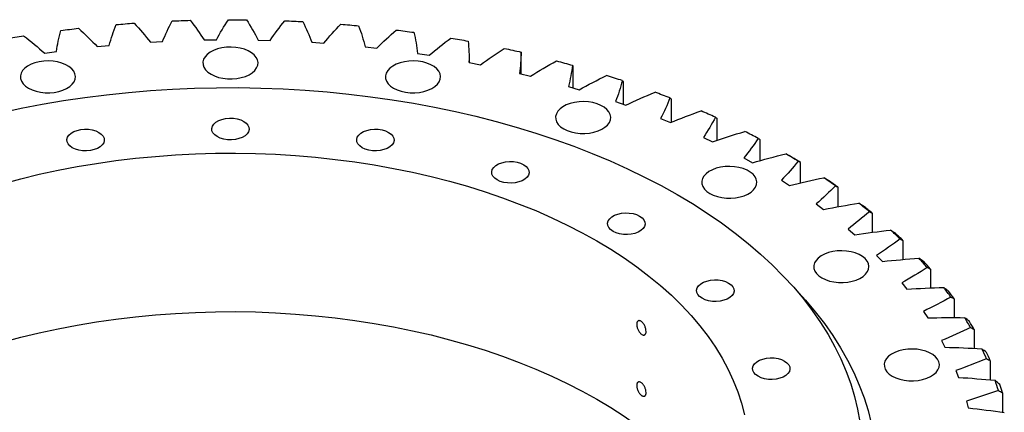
# Model space of a CAD drawing. Header units: millimetres. Extents: x 49 to 3162, y 4828 to 7391.
# Tile 9 of 9: x 2065 to 2512, y 6197 to 6375. Entities that reach past the tile are written whole.
import ezdxf

# ---------------------------------------------------------------- set-up
doc = ezdxf.new("R2010")
doc.units = ezdxf.units.MM
doc.header["$LTSCALE"] = 10

msp = doc.modelspace()

# ---------------------------------------------------------------- linework, layer by layer
at = {"color": 7, "linetype": 'Continuous', "lineweight": 25}
for p, q in [((2149.22, 6365.72), (2154.71, 6365.8)), ((2173.65, 6365.7), (2179.13, 6365.56)), ((2100.69, 6362.7), (2106.09, 6363.24)), ((2124.86, 6364.71), (2130.32, 6365.03)), ((2198.01, 6364.67), (2203.45, 6364.3)), ((2222.17, 6362.63), (2227.56, 6362.03)), ((2076.83, 6359.68), (2082.15, 6360.44)), ((2246.02, 6359.59), (2251.32, 6358.77)), ((2292.98, 6360.22), (2292.99, 6359.85)), ((2292.99, 6350.39), (2292.99, 6359.85)), ((2269.43, 6355.56), (2269.43, 6356.23)), ((2269.43, 6355.56), (2274.61, 6354.52)), ((2316.51, 6353.84), (2316.51, 6344.01)), ((2292.27, 6350.56), (2297.31, 6349.31)), ((2314.43, 6344.63), (2319.3, 6343.17)), ((2339.21, 6346.88), (2339.21, 6336.58)), ((2360.99, 6339), (2360.99, 6328.35)), ((2335.78, 6337.79), (2340.46, 6336.14)), ((2356.23, 6330.08), (2360.69, 6328.23)), ((2381.73, 6330.23), (2381.73, 6320.13)), ((2375.66, 6321.54), (2379.87, 6319.51)), ((2401.32, 6320.62), (2401.32, 6310.97)), ((2393.97, 6312.21), (2397.92, 6310.01)), ((2419.65, 6310.22), (2419.65, 6300.92)), ((2411.07, 6302.14), (2414.73, 6299.78)), ((2436.64, 6299.08), (2436.64, 6290.07)), ((2426.87, 6291.38), (2430.23, 6288.88)), ((2452.19, 6287.27), (2452.19, 6278.47)), ((2441.28, 6280), (2444.31, 6277.36)), ((2466.22, 6274.83), (2466.22, 6266.19)), ((2454.22, 6268.04), (2456.92, 6265.29)), ((2478.66, 6261.85), (2478.66, 6253.27)), ((2465.64, 6255.58), (2467.99, 6252.72)), ((2489.45, 6248.38), (2489.45, 6239.82)), ((2475.48, 6242.67), (2477.46, 6239.72)), ((2498.52, 6234.49), (2498.52, 6225.9)), ((2483.67, 6229.39), (2485.28, 6226.36)), ((2505.84, 6220.27), (2505.84, 6211.58)), ((2490.18, 6215.8), (2491.41, 6212.72)), ((2511.36, 6205.78), (2511.36, 6196.94)), ((2494.98, 6201.98), (2495.82, 6198.85))]:
    msp.add_line(p, q, dxfattribs=at)
at = {"color": 7, "linetype": 'Continuous', "lineweight": 25, "flags": 128}
for points in [[(2134.69, 6374.35), (2135.71, 6374.4), (2136.73, 6374.44), (2137.75, 6374.48), (2138.77, 6374.51), (2139.79, 6374.55), (2140.81, 6374.59), (2141.83, 6374.62), (2142.85, 6374.65)], [(2160.23, 6374.92), (2161.26, 6374.92), (2162.28, 6374.92), (2163.3, 6374.92), (2164.32, 6374.91), (2165.34, 6374.91), (2166.36, 6374.9), (2167.39, 6374.89), (2168.41, 6374.88)], [(2185.78, 6374.43), (2186.8, 6374.38), (2187.82, 6374.34), (2188.84, 6374.3), (2189.86, 6374.25), (2190.87, 6374.2), (2191.89, 6374.15), (2192.91, 6374.1), (2193.93, 6374.04)], [(2084.16, 6370.03), (2085.15, 6370.16), (2086.15, 6370.29), (2087.15, 6370.41), (2088.15, 6370.53), (2089.15, 6370.65), (2090.15, 6370.77), (2091.15, 6370.89), (2092.15, 6371.01)], [(2109.29, 6372.72), (2110.3, 6372.81), (2111.31, 6372.89), (2112.32, 6372.97), (2113.34, 6373.05), (2114.35, 6373.13), (2115.36, 6373.21), (2116.37, 6373.28), (2117.39, 6373.36)], [(2211.2, 6372.87), (2212.21, 6372.78), (2213.22, 6372.7), (2214.23, 6372.61), (2215.24, 6372.52), (2216.25, 6372.43), (2217.26, 6372.34), (2218.27, 6372.24), (2219.27, 6372.15)], [(2236.35, 6370.25), (2237.35, 6370.13), (2238.35, 6370), (2239.35, 6369.87), (2240.34, 6369.74), (2241.34, 6369.61), (2242.33, 6369.47), (2243.33, 6369.34), (2244.32, 6369.2)], [(2059.42, 6366.31), (2060.4, 6366.48), (2061.38, 6366.64), (2062.36, 6366.81), (2063.34, 6366.97), (2064.33, 6367.13), (2065.31, 6367.29), (2066.29, 6367.45), (2067.28, 6367.61)], [(2261.12, 6366.6), (2262.1, 6366.43), (2263.08, 6366.26), (2264.06, 6366.09), (2265.03, 6365.92), (2266.01, 6365.75), (2266.98, 6365.57), (2267.96, 6365.39), (2268.93, 6365.22)], [(2152.29, 6350.19), (2153.91, 6349.4), (2155.74, 6348.78), (2157.72, 6348.35), (2159.8, 6348.12), (2161.92, 6348.09), (2164.02, 6348.27), (2166.03, 6348.66), (2167.9, 6349.23), (2169.58, 6349.98), (2171.02, 6350.88), (2172.16, 6351.91), (2173, 6353.04), (2173.49, 6354.23), (2173.62, 6355.45), (2173.4, 6356.66), (2172.82, 6357.84), (2171.91, 6358.95), (2170.68, 6359.95), (2169.18, 6360.81), (2167.45, 6361.52), (2165.54, 6362.05), (2163.5, 6362.38), (2161.39, 6362.51), (2159.27, 6362.43), (2157.21, 6362.15), (2155.26, 6361.67), (2153.48, 6361), (2151.92, 6360.18), (2150.62, 6359.21), (2149.63, 6358.13), (2148.96, 6356.96), (2148.65, 6355.75), (2148.7, 6354.53), (2149.1, 6353.33), (2149.85, 6352.18), (2150.92, 6351.13), (2152.29, 6350.19)], [(2285.36, 6361.92), (2286.32, 6361.72), (2287.27, 6361.51), (2288.23, 6361.3), (2289.18, 6361.08), (2290.13, 6360.87), (2291.08, 6360.65), (2292.03, 6360.44), (2292.98, 6360.22)], [(2069.46, 6343.9), (2071.09, 6343.11), (2072.91, 6342.49), (2074.9, 6342.06), (2076.98, 6341.82), (2079.1, 6341.8), (2081.2, 6341.98), (2083.21, 6342.36), (2085.08, 6342.94), (2086.76, 6343.69), (2088.19, 6344.59), (2089.34, 6345.62), (2090.17, 6346.74), (2090.67, 6347.93), (2090.8, 6349.15), (2090.58, 6350.37), (2090, 6351.55), (2089.08, 6352.65), (2087.86, 6353.65), (2086.36, 6354.52), (2084.63, 6355.22), (2082.72, 6355.75), (2080.68, 6356.08), (2078.57, 6356.21), (2076.45, 6356.14), (2074.39, 6355.85), (2072.44, 6355.37), (2070.66, 6354.71), (2069.1, 6353.88), (2067.8, 6352.91), (2066.81, 6351.83), (2066.14, 6350.67), (2065.83, 6349.46), (2065.87, 6348.24), (2066.28, 6347.03), (2067.02, 6345.89), (2068.1, 6344.83), (2069.46, 6343.9)], [(2235.11, 6343.9), (2236.73, 6343.11), (2238.56, 6342.49), (2240.54, 6342.06), (2242.62, 6341.82), (2244.74, 6341.8), (2246.84, 6341.98), (2248.85, 6342.36), (2250.73, 6342.94), (2252.4, 6343.69), (2253.84, 6344.59), (2254.99, 6345.62), (2255.82, 6346.74), (2256.31, 6347.93), (2256.44, 6349.15), (2256.22, 6350.37), (2255.64, 6351.55), (2254.73, 6352.65), (2253.5, 6353.65), (2252, 6354.52), (2250.27, 6355.22), (2248.36, 6355.75), (2246.32, 6356.08), (2244.21, 6356.21), (2242.1, 6356.14), (2240.03, 6355.85), (2238.08, 6355.37), (2236.3, 6354.71), (2234.74, 6353.88), (2233.44, 6352.91), (2232.45, 6351.83), (2231.79, 6350.67), (2231.47, 6349.46), (2231.52, 6348.24), (2231.92, 6347.03), (2232.67, 6345.89), (2233.74, 6344.83), (2235.11, 6343.9)], [(2308.96, 6356.25), (2309.88, 6356), (2310.81, 6355.75), (2311.74, 6355.5), (2312.66, 6355.25), (2313.58, 6355), (2314.5, 6354.74), (2315.42, 6354.49), (2316.34, 6354.23)], [(2056.73, 6332.75), (2066.16, 6334.77), (2075.71, 6336.6), (2085.36, 6338.23), (2095.1, 6339.67), (2104.92, 6340.91), (2114.82, 6341.95), (2124.77, 6342.78), (2134.76, 6343.42), (2144.79, 6343.85), (2154.84, 6344.08), (2164.9, 6344.11), (2174.95, 6343.93), (2184.98, 6343.55), (2194.99, 6342.96), (2204.95, 6342.17), (2214.86, 6341.19), (2224.7, 6340), (2234.47, 6338.61), (2244.14, 6337.03), (2253.71, 6335.25), (2263.17, 6333.27), (2272.5, 6331.11), (2281.7, 6328.76), (2290.75, 6326.23), (2299.63, 6323.51), (2308.35, 6320.61), (2316.88, 6317.54), (2325.23, 6314.3), (2333.37, 6310.89), (2341.3, 6307.32), (2349, 6303.59), (2356.48, 6299.71), (2363.71, 6295.68)], [(2312.29, 6325.44), (2313.91, 6324.65), (2315.74, 6324.03), (2317.72, 6323.6), (2319.8, 6323.37), (2321.92, 6323.34), (2324.02, 6323.52), (2326.03, 6323.91), (2327.9, 6324.48), (2329.58, 6325.23), (2331.02, 6326.13), (2332.16, 6327.16), (2333, 6328.29), (2333.49, 6329.48), (2333.62, 6330.7), (2333.4, 6331.92), (2332.82, 6333.09), (2331.91, 6334.2), (2330.68, 6335.2), (2329.18, 6336.06), (2327.45, 6336.77), (2325.54, 6337.3), (2323.5, 6337.63), (2321.39, 6337.76), (2319.27, 6337.68), (2317.21, 6337.4), (2315.26, 6336.92), (2313.48, 6336.25), (2311.92, 6335.43), (2310.62, 6334.46), (2309.63, 6333.38), (2308.96, 6332.21), (2308.65, 6331), (2308.7, 6329.78), (2309.1, 6328.58), (2309.85, 6327.43), (2310.92, 6326.38), (2312.29, 6325.44)], [(2167.14, 6328.83), (2168.25, 6328.03), (2169.06, 6327.12), (2169.52, 6326.13), (2169.61, 6325.1), (2169.34, 6324.09), (2168.7, 6323.13), (2167.73, 6322.27), (2166.47, 6321.55), (2164.98, 6320.99), (2163.33, 6320.62), (2161.57, 6320.46), (2159.8, 6320.51), (2158.08, 6320.78), (2156.5, 6321.24), (2155.11, 6321.89), (2154, 6322.69), (2153.19, 6323.6), (2152.73, 6324.59), (2152.64, 6325.62), (2152.91, 6326.63), (2153.55, 6327.59), (2154.52, 6328.45), (2155.78, 6329.17), (2157.27, 6329.73), (2158.93, 6330.1), (2160.68, 6330.26), (2162.45, 6330.21), (2164.17, 6329.94), (2165.75, 6329.47), (2167.14, 6328.83)], [(2101.4, 6323.83), (2102.51, 6323.04), (2103.32, 6322.12), (2103.78, 6321.13), (2103.87, 6320.11), (2103.6, 6319.09), (2102.96, 6318.13), (2101.99, 6317.27), (2100.73, 6316.55), (2099.24, 6315.99), (2097.59, 6315.62), (2095.83, 6315.46), (2094.06, 6315.52), (2092.34, 6315.78), (2090.76, 6316.25), (2089.37, 6316.89), (2088.26, 6317.69), (2087.45, 6318.6), (2086.99, 6319.6), (2086.9, 6320.62), (2087.17, 6321.63), (2087.81, 6322.59), (2088.78, 6323.45), (2090.04, 6324.18), (2091.53, 6324.73), (2093.19, 6325.1), (2094.94, 6325.26), (2096.71, 6325.21), (2098.43, 6324.94), (2100.01, 6324.48), (2101.4, 6323.83)], [(2232.88, 6323.83), (2233.99, 6323.04), (2234.8, 6322.12), (2235.26, 6321.13), (2235.35, 6320.11), (2235.08, 6319.09), (2234.44, 6318.13), (2233.47, 6317.27), (2232.21, 6316.55), (2230.72, 6315.99), (2229.07, 6315.62), (2227.31, 6315.46), (2225.54, 6315.52), (2223.82, 6315.78), (2222.24, 6316.25), (2220.85, 6316.89), (2219.74, 6317.69), (2218.93, 6318.6), (2218.47, 6319.6), (2218.38, 6320.62), (2218.65, 6321.63), (2219.29, 6322.59), (2220.26, 6323.45), (2221.52, 6324.18), (2223.01, 6324.73), (2224.67, 6325.1), (2226.42, 6325.26), (2228.19, 6325.21), (2229.91, 6324.94), (2231.49, 6324.48), (2232.88, 6323.83)], [(2057.7, 6300.55), (2065.96, 6302.77), (2074.36, 6304.81), (2082.9, 6306.65), (2091.55, 6308.31), (2100.3, 6309.77), (2109.15, 6311.03), (2118.08, 6312.09), (2127.07, 6312.96), (2136.11, 6313.62), (2145.19, 6314.08), (2154.29, 6314.33), (2163.4, 6314.38), (2172.51, 6314.23), (2181.61, 6313.87), (2190.67, 6313.31), (2199.69, 6312.55), (2208.65, 6311.59), (2217.53, 6310.42), (2226.34, 6309.06), (2235.04, 6307.5), (2243.64, 6305.75), (2252.11, 6303.81), (2260.44, 6301.68), (2268.62, 6299.36), (2276.65, 6296.87), (2284.49, 6294.19), (2292.16, 6291.34), (2299.62, 6288.33), (2306.88, 6285.14), (2313.92, 6281.8), (2320.73, 6278.3), (2327.3, 6274.66)], [(2294.14, 6309.18), (2295.25, 6308.39), (2296.06, 6307.47), (2296.52, 6306.48), (2296.61, 6305.46), (2296.34, 6304.44), (2295.7, 6303.49), (2294.73, 6302.63), (2293.47, 6301.9), (2291.98, 6301.34), (2290.33, 6300.97), (2288.57, 6300.81), (2286.8, 6300.87), (2285.08, 6301.13), (2283.5, 6301.6), (2282.11, 6302.24), (2281, 6303.04), (2280.19, 6303.96), (2279.73, 6304.95), (2279.64, 6305.97), (2279.91, 6306.98), (2280.55, 6307.94), (2281.52, 6308.8), (2282.78, 6309.53), (2284.27, 6310.09), (2285.93, 6310.45), (2287.68, 6310.61), (2289.45, 6310.56), (2291.17, 6310.3), (2292.75, 6309.83), (2294.14, 6309.18)], [(2378.56, 6296.09), (2380.18, 6295.3), (2382.01, 6294.68), (2383.99, 6294.24), (2386.08, 6294.01), (2388.19, 6293.99), (2390.29, 6294.17), (2392.31, 6294.55), (2394.18, 6295.12), (2395.86, 6295.87), (2397.29, 6296.77), (2398.44, 6297.8), (2399.27, 6298.93), (2399.76, 6300.12), (2399.9, 6301.34), (2399.67, 6302.56), (2399.09, 6303.74), (2398.18, 6304.84), (2396.96, 6305.84), (2395.46, 6306.7), (2393.73, 6307.41), (2391.81, 6307.94), (2389.77, 6308.27), (2387.66, 6308.4), (2385.55, 6308.32), (2383.49, 6308.04), (2381.54, 6307.56), (2379.75, 6306.9), (2378.19, 6306.07), (2376.9, 6305.1), (2375.9, 6304.02), (2375.24, 6302.86), (2374.92, 6301.65), (2374.97, 6300.42), (2375.37, 6299.22), (2376.12, 6298.08), (2377.19, 6297.02), (2378.56, 6296.09)], [(2363.71, 6295.68), (2370.7, 6291.5), (2377.42, 6287.19), (2383.88, 6282.74), (2390.07, 6278.16), (2395.97, 6273.46), (2401.59, 6268.65), (2406.9, 6263.72), (2411.92, 6258.69), (2416.63, 6253.56), (2421.02, 6248.33), (2425.09, 6243.03), (2428.84, 6237.64), (2432.25, 6232.18), (2435.33, 6226.65), (2438.08, 6221.07), (2440.48, 6215.43), (2442.54, 6209.75), (2444.25, 6204.03), (2445.62, 6198.28), (2446.63, 6192.5)], [(2346.74, 6285.88), (2347.86, 6285.08), (2348.67, 6284.17), (2349.13, 6283.18), (2349.22, 6282.15), (2348.94, 6281.14), (2348.3, 6280.18), (2347.34, 6279.32), (2346.08, 6278.6), (2344.59, 6278.04), (2342.93, 6277.67), (2341.18, 6277.51), (2339.4, 6277.57), (2337.68, 6277.83), (2336.1, 6278.3), (2334.72, 6278.94), (2333.6, 6279.74), (2332.79, 6280.65), (2332.33, 6281.64), (2332.24, 6282.67), (2332.52, 6283.68), (2333.16, 6284.64), (2334.12, 6285.5), (2335.38, 6286.23), (2336.87, 6286.78), (2338.53, 6287.15), (2340.29, 6287.31), (2342.06, 6287.26), (2343.78, 6286.99), (2345.36, 6286.53), (2346.74, 6285.88)], [(2327.3, 6274.66), (2333.61, 6270.86), (2339.67, 6266.93), (2345.46, 6262.87), (2350.98, 6258.68), (2356.2, 6254.37), (2361.14, 6249.95), (2365.77, 6245.42), (2370.1, 6240.79), (2374.11, 6236.06), (2377.8, 6231.25), (2381.16, 6226.36), (2384.2, 6221.4), (2386.9, 6216.37), (2389.25, 6211.29), (2391.27, 6206.16), (2392.94, 6200.99), (2394.26, 6195.78)], [(2429.41, 6257.83), (2431.04, 6257.04), (2432.86, 6256.42), (2434.85, 6255.99), (2436.93, 6255.75), (2439.05, 6255.73), (2441.15, 6255.91), (2443.16, 6256.29), (2445.03, 6256.87), (2446.71, 6257.61), (2448.14, 6258.52), (2449.29, 6259.54), (2450.13, 6260.67), (2450.62, 6261.86), (2450.75, 6263.08), (2450.53, 6264.3), (2449.95, 6265.48), (2449.03, 6266.58), (2447.81, 6267.58), (2446.31, 6268.45), (2444.58, 6269.15), (2442.67, 6269.68), (2440.63, 6270.01), (2438.52, 6270.14), (2436.4, 6270.07), (2434.34, 6269.78), (2432.39, 6269.3), (2430.61, 6268.64), (2429.05, 6267.81), (2427.75, 6266.84), (2426.76, 6265.76), (2426.09, 6264.6), (2425.78, 6263.39), (2425.82, 6262.16), (2426.23, 6260.96), (2426.97, 6259.82), (2428.05, 6258.76), (2429.41, 6257.83)], [(2387.11, 6255.51), (2388.22, 6254.72), (2389.03, 6253.8), (2389.49, 6252.81), (2389.58, 6251.79), (2389.31, 6250.77), (2388.67, 6249.82), (2387.7, 6248.96), (2386.44, 6248.23), (2384.95, 6247.67), (2383.3, 6247.3), (2381.54, 6247.14), (2379.77, 6247.2), (2378.05, 6247.46), (2376.47, 6247.93), (2375.09, 6248.57), (2373.97, 6249.37), (2373.16, 6250.28), (2372.7, 6251.28), (2372.61, 6252.3), (2372.89, 6253.31), (2373.52, 6254.27), (2374.49, 6255.13), (2375.75, 6255.86), (2377.24, 6256.42), (2378.9, 6256.78), (2380.65, 6256.94), (2382.43, 6256.89), (2384.14, 6256.62), (2385.73, 6256.16), (2387.11, 6255.51)], [(2417.41, 6252.66), (2421.96, 6247.73), (2426.43, 6242.46), (2430.59, 6237.1), (2434.42, 6231.66), (2437.92, 6226.15), (2441.09, 6220.57), (2443.92, 6214.93), (2446.41, 6209.23), (2448.56, 6203.5), (2450.36, 6197.72), (2451.81, 6191.91)], [(2057.7, 6228.69), (2065.96, 6230.91), (2074.36, 6232.95), (2082.9, 6234.8), (2091.55, 6236.45), (2100.3, 6237.91), (2109.15, 6239.18), (2118.08, 6240.24), (2127.07, 6241.1), (2136.11, 6241.76), (2145.19, 6242.22), (2154.29, 6242.48), (2163.4, 6242.53), (2172.51, 6242.38), (2181.61, 6242.02), (2190.67, 6241.46), (2199.69, 6240.7), (2208.65, 6239.73), (2217.53, 6238.57), (2226.34, 6237.21), (2235.04, 6235.65), (2243.64, 6233.9), (2252.11, 6231.96), (2260.44, 6229.82), (2268.62, 6227.51), (2276.65, 6225.01), (2284.49, 6222.34), (2292.16, 6219.49), (2299.62, 6216.47), (2306.88, 6213.29), (2313.92, 6209.95), (2320.73, 6206.45), (2327.3, 6202.8)], [(2461.38, 6213.27), (2463, 6212.48), (2464.83, 6211.86), (2466.82, 6211.43), (2468.9, 6211.2), (2471.02, 6211.17), (2473.11, 6211.35), (2475.13, 6211.74), (2477, 6212.31), (2478.68, 6213.06), (2480.11, 6213.96), (2481.26, 6214.99), (2482.09, 6216.12), (2482.58, 6217.31), (2482.72, 6218.53), (2482.49, 6219.74), (2481.92, 6220.92), (2481, 6222.03), (2479.78, 6223.03), (2478.28, 6223.89), (2476.55, 6224.6), (2474.63, 6225.13), (2472.59, 6225.46), (2470.49, 6225.59), (2468.37, 6225.51), (2466.31, 6225.23), (2464.36, 6224.75), (2462.58, 6224.08), (2461.02, 6223.26), (2459.72, 6222.29), (2458.72, 6221.21), (2458.06, 6220.04), (2457.75, 6218.83), (2457.79, 6217.61), (2458.19, 6216.41), (2458.94, 6215.26), (2460.02, 6214.21), (2461.38, 6213.27)], [(2412.48, 6220.15), (2413.6, 6219.35), (2414.41, 6218.44), (2414.87, 6217.45), (2414.96, 6216.42), (2414.68, 6215.41), (2414.04, 6214.45), (2413.08, 6213.59), (2411.82, 6212.87), (2410.33, 6212.31), (2408.67, 6211.94), (2406.92, 6211.78), (2405.14, 6211.83), (2403.42, 6212.1), (2401.84, 6212.56), (2400.46, 6213.21), (2399.34, 6214.01), (2398.53, 6214.92), (2398.07, 6215.91), (2397.98, 6216.94), (2398.26, 6217.95), (2398.9, 6218.91), (2399.86, 6219.77), (2401.12, 6220.49), (2402.61, 6221.05), (2404.27, 6221.42), (2406.03, 6221.58), (2407.8, 6221.53), (2409.52, 6221.26), (2411.1, 6220.79), (2412.48, 6220.15)], [(2327.3, 6202.8), (2333.61, 6199.01), (2339.67, 6195.08), (2345.46, 6191.02), (2350.98, 6186.83), (2356.2, 6182.52), (2361.14, 6178.09), (2365.77, 6173.56), (2370.1, 6168.93), (2374.11, 6164.21), (2377.8, 6159.4), (2381.16, 6154.51), (2384.2, 6149.54), (2386.9, 6144.52), (2387.73, 6142.8)]]:
    msp.add_lwpolyline(points, dxfattribs=at)
at = {"color": 7, "linetype": 'Continuous', "lineweight": 25}
for centre, radius, start, end in [((2189.26, 5900.88), 470.82, 71.4688, 72.3795), ((2201.19, 5934.49), 435.15, 68.5208, 69.4806), ((2215.31, 5968.54), 398.29, 65.4004, 66.4186), ((2231.41, 6001.96), 361.19, 62.0766, 63.1634), ((2249.13, 6033.78), 324.76, 58.5154, 59.6819), ((2249.63, 6031.37), 326.6, 58.628, 59.5693), ((2268.02, 6063.15), 289.83, 54.6796, 55.9381), ((2268.63, 6060.91), 291.47, 54.8011, 55.8166), ((2287.57, 6089.39), 257.1, 50.53, 51.8932), ((2288.29, 6087.29), 258.56, 50.6616, 51.7616), ((2307.18, 6111.99), 227.17, 46.027, 47.5074), ((2308.01, 6110.02), 228.46, 46.1699, 47.3645), ((2326.22, 6130.66), 200.49, 41.1332, 42.7422), ((2327.16, 6128.8), 201.63, 41.2885, 42.5869), ((2344.08, 6145.34), 177.38, 35.8189, 37.5648), ((2345.11, 6143.56), 178.38, 35.9874, 37.3962), ((2360.13, 6156.16), 158.01, 30.0683, 31.9541), ((2361.26, 6154.44), 158.9, 30.2503, 31.772), ((2373.83, 6163.48), 142.47, 23.8882, 25.9087), ((2375.03, 6161.8), 143.28, 24.0832, 25.7137), ((2384.68, 6167.83), 130.78, 17.3165, 19.4558), ((2385.95, 6166.18), 131.51, 17.523, 19.2493)]:
    msp.add_arc(centre, radius, start, end, dxfattribs=at)
for points in [[(2130.32, 6365.03), (2131.59, 6368.16), (2133.05, 6371.27), (2134.69, 6374.35)], [(2142.85, 6374.65), (2145.15, 6371.71), (2147.28, 6368.73), (2149.22, 6365.72)], [(2154.71, 6365.8), (2156.37, 6368.88), (2158.21, 6371.92), (2160.23, 6374.92)], [(2168.41, 6374.88), (2170.34, 6371.85), (2172.08, 6368.79), (2173.65, 6365.7)], [(2179.13, 6365.56), (2181.17, 6368.56), (2183.38, 6371.51), (2185.78, 6374.43)], [(2082.15, 6360.44), (2082.63, 6363.65), (2083.3, 6366.85), (2084.16, 6370.03)], [(2092.15, 6371.01), (2095.17, 6368.29), (2098.01, 6365.52), (2100.69, 6362.7)], [(2106.09, 6363.24), (2106.97, 6366.41), (2108.04, 6369.58), (2109.29, 6372.72)], [(2117.39, 6373.36), (2120.05, 6370.52), (2122.54, 6367.64), (2124.86, 6364.71)], [(2193.93, 6374.04), (2195.47, 6370.94), (2196.83, 6367.82), (2198.01, 6364.67)], [(2203.45, 6364.3), (2205.86, 6367.21), (2208.44, 6370.06), (2211.2, 6372.87)], [(2219.27, 6372.15), (2220.43, 6368.99), (2221.4, 6365.82), (2222.17, 6362.63)], [(2227.56, 6362.03), (2230.33, 6364.83), (2233.26, 6367.57), (2236.35, 6370.25)], [(2067.28, 6367.61), (2070.62, 6365.03), (2073.81, 6362.38), (2076.83, 6359.68)], [(2244.32, 6369.2), (2245.08, 6366), (2245.65, 6362.8), (2246.02, 6359.59)], [(2251.32, 6358.77), (2254.43, 6361.44), (2257.69, 6364.05), (2261.12, 6366.6)], [(2268.93, 6365.22), (2269.29, 6362), (2269.45, 6358.78), (2269.43, 6355.56)], [(2274.61, 6354.52), (2278.04, 6357.06), (2281.63, 6359.52), (2285.36, 6361.92)], [(2292.98, 6360.22), (2292.93, 6356.99), (2292.7, 6353.77), (2292.27, 6350.56)], [(2297.31, 6349.31), (2301.05, 6351.7), (2304.93, 6354.01), (2308.96, 6356.25)], [(2316.34, 6354.23), (2315.89, 6351.01), (2315.25, 6347.82), (2314.43, 6344.63)], [(2316.34, 6354.23), (2316.4, 6354.1), (2316.46, 6353.97), (2316.51, 6353.84)], [(2319.3, 6343.17), (2323.33, 6345.4), (2327.49, 6347.54), (2331.78, 6349.61)], [(2338.9, 6347.29), (2338.05, 6344.1), (2337.01, 6340.93), (2335.78, 6337.79)], [(2338.9, 6347.29), (2339, 6347.15), (2339.11, 6347.01), (2339.21, 6346.88)], [(2340.46, 6336.14), (2344.76, 6338.19), (2349.18, 6340.15), (2353.72, 6342.03)], [(2360.52, 6339.42), (2359.28, 6336.28), (2357.85, 6333.16), (2356.23, 6330.08)], [(2360.52, 6339.42), (2360.68, 6339.28), (2360.84, 6339.14), (2360.99, 6339)], [(2360.69, 6328.23), (2365.23, 6330.1), (2369.88, 6331.88), (2374.65, 6333.56)], [(2381.11, 6330.67), (2379.47, 6327.59), (2377.66, 6324.54), (2375.66, 6321.54)], [(2381.11, 6330.67), (2381.32, 6330.52), (2381.53, 6330.38), (2381.73, 6330.23)], [(2379.87, 6319.51), (2384.64, 6321.18), (2389.5, 6322.76), (2394.46, 6324.24)], [(2400.55, 6321.09), (2398.53, 6318.08), (2396.34, 6315.12), (2393.97, 6312.21)], [(2400.55, 6321.09), (2400.81, 6320.93), (2401.06, 6320.78), (2401.32, 6320.62)], [(2397.92, 6310.01), (2402.88, 6311.48), (2407.93, 6312.85), (2413.07, 6314.12)], [(2415.05, 6312.97), (2414.38, 6313.36), (2413.72, 6313.74), (2413.07, 6314.12)], [(2418.74, 6310.73), (2416.35, 6307.81), (2413.79, 6304.95), (2411.07, 6302.14)], [(2418.74, 6310.73), (2419.05, 6310.56), (2419.35, 6310.39), (2419.65, 6310.22)], [(2414.73, 6299.78), (2419.87, 6301.04), (2425.07, 6302.2), (2430.35, 6303.25)], [(2432.39, 6302.02), (2431.71, 6302.43), (2431.03, 6302.84), (2430.35, 6303.25)], [(2435.59, 6299.63), (2432.84, 6296.82), (2429.93, 6294.07), (2426.87, 6291.38)], [(2435.59, 6299.63), (2435.94, 6299.45), (2436.29, 6299.26), (2436.64, 6299.08)], [(2430.23, 6288.88), (2435.5, 6289.92), (2440.84, 6290.86), (2446.24, 6291.69)], [(2448.32, 6290.37), (2447.62, 6290.82), (2446.93, 6291.25), (2446.24, 6291.69)], [(2451, 6287.86), (2447.91, 6285.17), (2444.67, 6282.55), (2441.28, 6280)], [(2451, 6287.86), (2451.4, 6287.66), (2451.79, 6287.46), (2452.19, 6287.27)], [(2444.31, 6277.36), (2449.71, 6278.18), (2455.15, 6278.9), (2460.63, 6279.5)], [(2462.75, 6278.1), (2462.04, 6278.57), (2461.34, 6279.03), (2460.63, 6279.5)], [(2464.91, 6275.48), (2461.49, 6272.93), (2457.93, 6270.45), (2454.22, 6268.04)], [(2464.91, 6275.48), (2465.35, 6275.26), (2465.79, 6275.05), (2466.22, 6274.83)], [(2456.92, 6265.29), (2462.4, 6265.88), (2467.92, 6266.36), (2473.47, 6266.74)], [(2475.61, 6265.25), (2474.89, 6265.75), (2474.18, 6266.24), (2473.47, 6266.74)], [(2477.23, 6262.55), (2473.5, 6260.15), (2469.64, 6257.83), (2465.64, 6255.58)], [(2477.23, 6262.55), (2477.71, 6262.32), (2478.19, 6262.08), (2478.66, 6261.85)], [(2467.99, 6252.72), (2473.53, 6253.08), (2479.1, 6253.34), (2484.68, 6253.48)], [(2486.83, 6251.9), (2486.11, 6252.42), (2485.39, 6252.95), (2484.68, 6253.48)], [(2487.91, 6249.14), (2483.89, 6246.9), (2479.74, 6244.75), (2475.48, 6242.67)], [(2487.91, 6249.14), (2488.42, 6248.89), (2488.94, 6248.63), (2489.45, 6248.38)], [(2477.46, 6239.72), (2483.03, 6239.85), (2488.61, 6239.87), (2494.2, 6239.78)], [(2496.35, 6238.11), (2495.63, 6238.67), (2494.91, 6239.23), (2494.2, 6239.78)], [(2496.88, 6235.33), (2492.59, 6233.26), (2488.19, 6231.28), (2483.67, 6229.39)], [(2496.88, 6235.33), (2497.43, 6235.05), (2497.98, 6234.77), (2498.52, 6234.49)], [(2485.28, 6226.36), (2490.86, 6226.26), (2496.42, 6226.05), (2501.98, 6225.73)], [(2504.12, 6223.97), (2503.41, 6224.56), (2502.7, 6225.14), (2501.98, 6225.73)], [(2504.1, 6221.17), (2499.56, 6219.29), (2494.92, 6217.5), (2490.18, 6215.8)], [(2504.1, 6221.17), (2504.68, 6220.87), (2505.26, 6220.57), (2505.84, 6220.27)], [(2491.41, 6212.72), (2496.96, 6212.38), (2502.48, 6211.94), (2507.99, 6211.39)], [(2510.11, 6209.54), (2509.4, 6210.15), (2508.7, 6210.77), (2507.99, 6211.39)], [(2509.53, 6206.75), (2504.77, 6205.06), (2499.92, 6203.47), (2494.98, 6201.98)], [(2509.53, 6206.75), (2510.14, 6206.43), (2510.75, 6206.1), (2511.36, 6205.78)], [(2495.82, 6198.85), (2501.31, 6198.28), (2506.77, 6197.61), (2512.19, 6196.83)]]:
    msp.add_open_spline(points, degree=3, dxfattribs=at)
for points in [[(2349.67, 6233.57), (2349.67, 6233.38), (2349.66, 6233.21), (2349.61, 6232.88), (2349.57, 6232.73), (2349.46, 6232.47), (2349.4, 6232.36), (2349.24, 6232.16), (2349.16, 6232.08), (2348.96, 6231.97), (2348.86, 6231.93), (2348.63, 6231.9), (2348.5, 6231.9), (2348.25, 6231.96), (2348.12, 6232), (2347.84, 6232.14), (2347.7, 6232.22), (2347.43, 6232.43), (2347.28, 6232.56), (2347.01, 6232.83), (2346.88, 6232.99), (2346.62, 6233.32), (2346.49, 6233.51), (2346.26, 6233.89), (2346.15, 6234.08), (2345.95, 6234.5), (2345.86, 6234.71), (2345.7, 6235.13), (2345.63, 6235.35), (2345.52, 6235.78), (2345.48, 6235.98), (2345.43, 6236.39), (2345.41, 6236.59), (2345.41, 6236.96), (2345.43, 6237.14), (2345.48, 6237.47), (2345.52, 6237.62), (2345.63, 6237.88), (2345.7, 6238), (2345.86, 6238.2), (2345.95, 6238.27), (2346.14, 6238.39), (2346.26, 6238.43), (2346.49, 6238.47), (2346.61, 6238.46), (2346.87, 6238.41), (2347.01, 6238.37), (2347.28, 6238.24), (2347.42, 6238.15), (2347.7, 6237.94), (2347.84, 6237.82), (2348.11, 6237.54), (2348.25, 6237.38), (2348.5, 6237.04), (2348.62, 6236.86), (2348.85, 6236.48), (2348.96, 6236.28), (2349.16, 6235.86), (2349.24, 6235.65), (2349.4, 6235.22), (2349.46, 6235.01), (2349.62, 6234.37), (2349.67, 6233.95), (2349.67, 6233.57)], [(2349.67, 6205.81), (2349.67, 6205.62), (2349.66, 6205.45), (2349.61, 6205.12), (2349.57, 6204.97), (2349.46, 6204.71), (2349.4, 6204.59), (2349.24, 6204.4), (2349.16, 6204.32), (2348.96, 6204.21), (2348.86, 6204.17), (2348.63, 6204.14), (2348.5, 6204.14), (2348.25, 6204.19), (2348.12, 6204.24), (2347.84, 6204.37), (2347.7, 6204.46), (2347.43, 6204.67), (2347.28, 6204.79), (2347.01, 6205.07), (2346.88, 6205.22), (2346.62, 6205.56), (2346.49, 6205.74), (2346.26, 6206.12), (2346.15, 6206.32), (2345.95, 6206.74), (2345.86, 6206.95), (2345.7, 6207.37), (2345.63, 6207.59), (2345.52, 6208.01), (2345.48, 6208.22), (2345.43, 6208.63), (2345.41, 6208.83), (2345.41, 6209.2), (2345.43, 6209.38), (2345.48, 6209.71), (2345.52, 6209.86), (2345.63, 6210.12), (2345.7, 6210.24), (2345.86, 6210.43), (2345.95, 6210.51), (2346.14, 6210.63), (2346.26, 6210.67), (2346.49, 6210.7), (2346.61, 6210.7), (2346.87, 6210.65), (2347.01, 6210.6), (2347.28, 6210.47), (2347.42, 6210.39), (2347.7, 6210.18), (2347.84, 6210.05), (2348.11, 6209.78), (2348.25, 6209.62), (2348.5, 6209.28), (2348.62, 6209.1), (2348.85, 6208.72), (2348.96, 6208.51), (2349.16, 6208.1), (2349.24, 6207.89), (2349.4, 6207.46), (2349.46, 6207.24), (2349.62, 6206.61), (2349.67, 6206.19), (2349.67, 6205.81)]]:
    msp.add_open_spline(points, degree=3, knots=[0, 0, 0, 0, 0.03125, 0.03125, 0.0625, 0.0625, 0.09375, 0.09375, 0.125, 0.125, 0.15625, 0.15625, 0.1875, 0.1875, 0.21875, 0.21875, 0.25, 0.25, 0.28125, 0.28125, 0.3125, 0.3125, 0.34375, 0.34375, 0.375, 0.375, 0.40625, 0.40625, 0.4375, 0.4375, 0.46875, 0.46875, 0.5, 0.5, 0.53125, 0.53125, 0.5625, 0.5625, 0.59375, 0.59375, 0.625, 0.625, 0.65625, 0.65625, 0.6875, 0.6875, 0.71875, 0.71875, 0.75, 0.75, 0.78125, 0.78125, 0.8125, 0.8125, 0.84375, 0.84375, 0.875, 0.875, 0.90625, 0.90625, 0.9375, 0.9375, 1, 1, 1, 1], dxfattribs=at)

doc.saveas('drawing.dxf')
